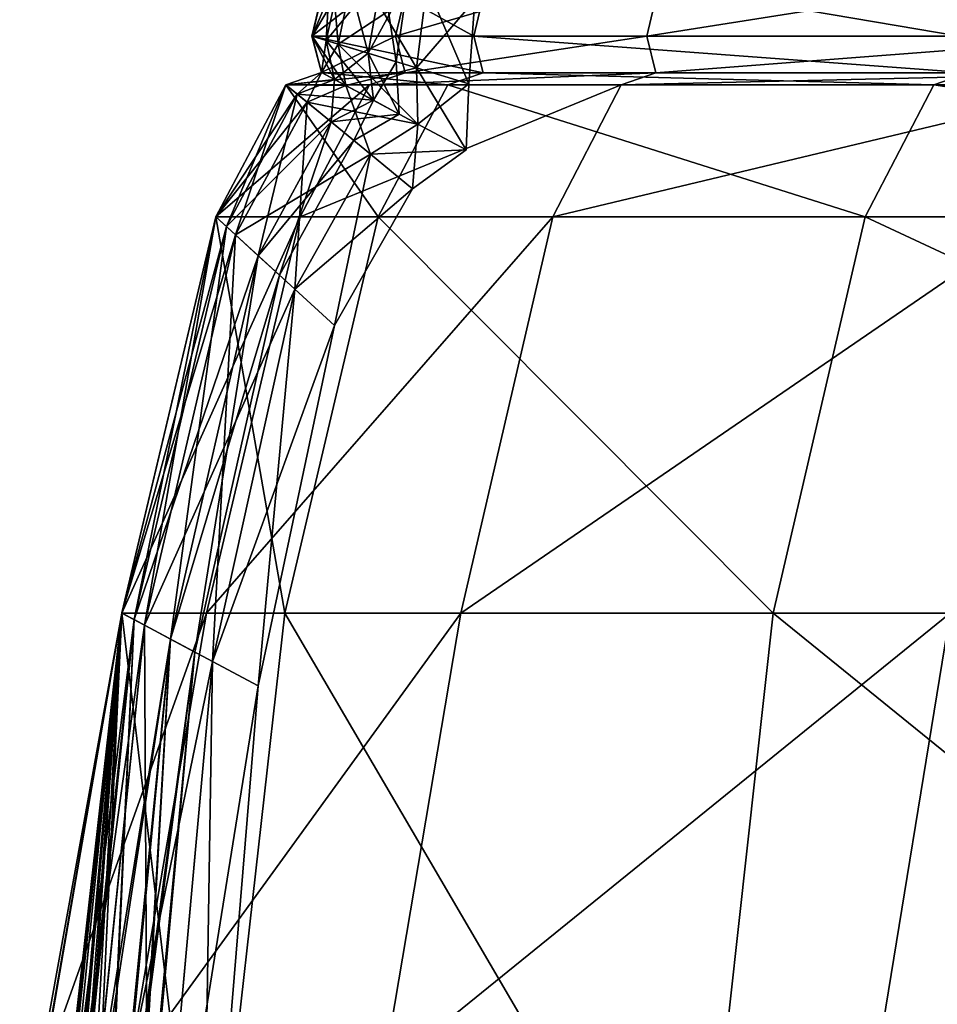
# Model space of a CAD drawing. Header units: millimetres. Extents: x 2387 to 13955, y -4964 to 364.
# Tile 24 of 256: x 3029.01 to 3033.13, y -3070.07 to -3065.65. Entities that reach past the tile are written whole.
import ezdxf

# ---------------------------------------------------------------- set-up
doc = ezdxf.new("R2010")
doc.units = ezdxf.units.MM
doc.header["$MEASUREMENT"] = 0
doc.layers.add('Predefinito', color=7, linetype='Continuous', true_color=0x000000)

# ---------------------------------------------------------------- blocks, each defined once
blk = doc.blocks.new('Blocco 19')
at = {"layer": 'Predefinito'}
for points in [[(-412.7138, -792.2439, 1034.5719), (-412.629, -791.8868, 1034.5686), (-412.629, -791.8867, 961.3812)], [(-412.629, -791.8867, 961.3812), (-412.7135, -792.2437, 961.3821), (-412.7138, -792.2439, 1034.5719)], [(-412.7138, -792.2437, 223.9034), (-412.629, -791.8867, 223.9068), (-412.2533, -791.8867, 100.4595)], [(-412.2533, -791.8867, 100.4595), (-412.3381, -792.244, 100.4509), (-412.7138, -792.2437, 223.9034)], [(-412.629, -791.8867, 223.9068), (-412.7138, -792.2437, 223.9034), (-412.7135, -792.2436, 357.2821)], [(-412.629, -791.8868, 1034.5686), (-412.7138, -792.2439, 1034.5719), (-411.9873, -792.2441, 1099.5624)], [(-412.7135, -792.2436, 357.2821), (-412.629, -791.8867, 357.2828), (-412.629, -791.8867, 223.9068)], [(-412.629, -791.8867, 357.2828), (-412.7135, -792.2436, 357.2821), (-412.7134, -792.2436, 434.4248)], [(-412.6289, -791.8867, 903.1161), (-412.7134, -792.2437, 903.1161), (-412.7135, -792.2437, 961.3821)], [(-412.7135, -792.2437, 961.3821), (-412.629, -791.8867, 961.3812), (-412.6289, -791.8867, 903.1161)], [(-412.7134, -792.2435, 645.6906), (-412.6289, -791.8866, 645.6887), (-412.6289, -791.8866, 511.7523)], [(-412.6289, -791.8866, 511.7523), (-412.7134, -792.2436, 511.7536), (-412.7134, -792.2435, 645.6906)], [(-412.6289, -791.8866, 645.6887), (-412.7134, -792.2435, 645.6906), (-412.7134, -792.2435, 769.6337)], [(-412.7134, -792.2435, 769.6337), (-412.6289, -791.8866, 769.6315), (-412.6289, -791.8866, 645.6887)], [(-412.7134, -792.2436, 816.9805), (-412.6289, -791.8866, 816.9788), (-412.6289, -791.8866, 769.6315)], [(-412.6289, -791.8866, 769.6315), (-412.7134, -792.2435, 769.6337), (-412.7134, -792.2436, 816.9805)], [(-412.6289, -791.8866, 816.9788), (-412.7134, -792.2436, 816.9805), (-412.6504, -792.2628, 823.7993)], [(-412.7134, -792.2436, 434.4248), (-412.6289, -791.8866, 434.4242), (-412.629, -791.8867, 357.2828)], [(-412.6289, -791.8866, 434.4242), (-412.7134, -792.2436, 434.4248), (-412.7134, -792.2436, 511.7536)], [(-412.7134, -792.2436, 511.7536), (-412.6289, -791.8866, 511.7523), (-412.6289, -791.8866, 434.4242)], [(-412.7134, -792.2436, 843.6296), (-412.7134, -792.2437, 862.8424), (-412.6289, -791.8867, 862.8423)], [(-412.6289, -791.8867, 862.8423), (-412.6289, -791.8867, 843.6292), (-412.7134, -792.2436, 843.6296)], [(-412.6504, -792.2628, 837.0854), (-412.7134, -792.2436, 843.6296), (-412.6289, -791.8867, 843.6292)], [(-412.7134, -792.2437, 903.1161), (-412.6289, -791.8867, 903.1161), (-412.6289, -791.8867, 862.8423)], [(-412.6289, -791.8867, 862.8423), (-412.7134, -792.2437, 862.8424), (-412.7134, -792.2437, 903.1161)], [(-412.5211, -791.919, 829.9199), (-412.6289, -791.8867, 828.467), (-412.7134, -792.2436, 828.4677)], [(-412.6504, -792.2628, 826.9949), (-412.7134, -792.2436, 828.4677), (-412.6289, -791.8867, 828.467)], [(-412.5711, -791.904, 833.9807), (-412.6289, -791.8867, 832.508), (-412.7134, -792.2436, 832.5087)], [(-412.5961, -792.2793, 831.0558), (-412.7134, -792.2436, 832.5087), (-412.6289, -791.8867, 832.508)], [(-412.6504, -792.2628, 823.7993), (-412.5711, -791.904, 823.7985), (-412.6289, -791.8866, 816.9788)], [(-412.6289, -791.8867, 843.6292), (-412.5711, -791.904, 837.0848), (-412.6504, -792.2628, 837.0854)], [(-412.6289, -791.8867, 828.467), (-412.5711, -791.904, 826.9942), (-412.6504, -792.2628, 826.9949)], [(-411.9873, -792.2441, 1099.5624), (-411.9025, -791.8869, 1099.5537), (-412.629, -791.8868, 1034.5686)], [(-412.6289, -791.8867, 832.508), (-412.5211, -791.919, 831.0551), (-412.5961, -792.2793, 831.0558)], [(-412.3381, -792.244, 100.4509), (-412.2533, -791.8867, 100.4595), (-411.1257, -791.8868, 53.1043)], [(-411.1257, -791.8868, 53.1043), (-411.2102, -792.2443, 53.087), (-412.3381, -792.244, 100.4509)], [(-411.9025, -791.8869, 1099.5537), (-411.9873, -792.2441, 1099.5624), (-409.8069, -792.2445, 1133.2301)], [(-409.8069, -792.2445, 1133.2301), (-409.7224, -791.887, 1133.2129), (-411.9025, -791.8869, 1099.5537)], [(-411.2102, -792.2443, 53.087), (-411.1257, -791.8868, 53.1043), (-408.9583, -791.8869, 44.1132)], [(-408.9583, -791.8869, 44.1132), (-409.0407, -792.2447, 44.0851), (-411.2102, -792.2443, 53.087)], [(-412.7134, -792.2436, 832.5087), (-412.6504, -792.2628, 833.9814), (-412.5711, -791.904, 833.9807)], [(-412.7134, -792.2436, 828.4677), (-412.5961, -792.2793, 829.9205), (-412.5211, -791.919, 829.9199)], [(-412.3973, -791.956, 826.158), (-412.5711, -791.904, 823.7985), (-412.6504, -792.2628, 823.7993)], [(-412.4614, -792.3203, 834.8176), (-412.6504, -792.2628, 837.0854), (-412.5711, -791.904, 837.0848)], [(-412.4614, -792.3203, 826.4177), (-412.6504, -792.2628, 826.9949), (-412.5711, -791.904, 826.9942)], [(-412.3973, -791.956, 834.558), (-412.5711, -791.904, 833.9807), (-412.6504, -792.2628, 833.9814)], [(-412.1976, -792.0158, 830.4375), (-412.5211, -791.919, 829.9199), (-412.5961, -792.2793, 829.9205)], [(-412.2442, -792.3864, 830.5381), (-412.5961, -792.2793, 831.0558), (-412.5211, -791.919, 831.0551)], [(-412.5711, -791.904, 837.0848), (-412.3973, -791.956, 834.817), (-412.4614, -792.3203, 834.8176)], [(-412.5711, -791.904, 826.9942), (-412.3973, -791.956, 826.417), (-412.4614, -792.3203, 826.4177)], [(-412.5211, -791.919, 831.0551), (-412.1976, -792.0158, 830.5375), (-412.2442, -792.3864, 830.5381)], [(-412.6504, -792.2628, 823.7993), (-412.4614, -792.3203, 826.1587), (-412.3973, -791.956, 826.158)], [(-412.6504, -792.2628, 833.9814), (-412.4614, -792.3203, 834.5587), (-412.3973, -791.956, 834.558)], [(-412.2815, -791.9906, 826.2875), (-412.3973, -791.956, 826.158), (-412.4614, -792.3203, 826.1587)], [(-412.3355, -792.3586, 834.6882), (-412.4614, -792.3203, 834.8176), (-412.3973, -791.956, 834.817)], [(-412.3355, -792.3586, 826.2881), (-412.4614, -792.3203, 826.4177), (-412.3973, -791.956, 826.417)], [(-412.2815, -791.9907, 834.6875), (-412.3973, -791.956, 834.558), (-412.4614, -792.3203, 834.5587)], [(-412.3973, -791.956, 834.817), (-412.2815, -791.9907, 834.6875), (-412.3355, -792.3586, 834.6882)], [(-412.3973, -791.956, 826.417), (-412.2815, -791.9906, 826.2875), (-412.3355, -792.3586, 826.2881)], [(-412.5961, -792.2793, 829.9205), (-412.2442, -792.3864, 830.4382), (-412.1976, -792.0158, 830.4375)], [(-412.4614, -792.3203, 826.1587), (-412.3355, -792.3586, 826.2881), (-412.2815, -791.9906, 826.2875)], [(-412.4614, -792.3203, 834.5587), (-412.3355, -792.3586, 834.6882), (-412.2815, -791.9907, 834.6875)], [(-411.982, -792.0803, 830.4874), (-412.1976, -792.0158, 830.4375), (-412.2442, -792.3864, 830.4382)], [(-412.0097, -792.4578, 830.4882), (-412.2442, -792.3864, 830.5381), (-412.1976, -792.0158, 830.5375)], [(-412.1976, -792.0158, 830.5375), (-411.982, -792.0803, 830.4874), (-412.0097, -792.4578, 830.4882)], [(-412.2442, -792.3864, 830.4382), (-412.0097, -792.4578, 830.4882), (-411.982, -792.0803, 830.4874)], [(-412.6702, -792.4074, 357.2826), (-412.7135, -792.2436, 357.2821), (-412.7138, -792.2437, 223.9034)], [(-412.6708, -792.4077, 1034.5702), (-412.7138, -792.2439, 1034.5719), (-412.7135, -792.2437, 961.3821)], [(-412.6708, -792.4076, 223.9051), (-412.7138, -792.2437, 223.9034), (-412.3381, -792.244, 100.4509)], [(-412.7138, -792.2437, 223.9034), (-412.6708, -792.4076, 223.9051), (-412.6702, -792.4074, 357.2826)], [(-412.7138, -792.2439, 1034.5719), (-412.6708, -792.4077, 1034.5702), (-411.9448, -792.4081, 1099.5581)], [(-411.9448, -792.4081, 1099.5581), (-411.9873, -792.2441, 1099.5624), (-412.7138, -792.2439, 1034.5719)], [(-412.6701, -792.4073, 434.425), (-412.7134, -792.2436, 434.4248), (-412.7135, -792.2436, 357.2821)], [(-412.7135, -792.2436, 357.2821), (-412.6702, -792.4074, 357.2826), (-412.6701, -792.4073, 434.425)], [(-412.7135, -792.2437, 961.3821), (-412.6702, -792.4075, 961.3817), (-412.6708, -792.4077, 1034.5702)], [(-412.6702, -792.4075, 961.3817), (-412.7135, -792.2437, 961.3821), (-412.7134, -792.2437, 903.1161)], [(-412.6701, -792.4073, 645.6913), (-412.7134, -792.2435, 645.6906), (-412.7134, -792.2436, 511.7536)], [(-412.7134, -792.2435, 645.6906), (-412.6701, -792.4073, 645.6913), (-412.6701, -792.4073, 769.6345)], [(-412.6701, -792.4073, 769.6345), (-412.7134, -792.2435, 769.6337), (-412.7134, -792.2435, 645.6906)], [(-412.6701, -792.4073, 816.9811), (-412.7134, -792.2436, 816.9805), (-412.7134, -792.2435, 769.6337)], [(-412.7134, -792.2435, 769.6337), (-412.6701, -792.4073, 769.6345), (-412.6701, -792.4073, 816.9811)], [(-412.7134, -792.2436, 511.7536), (-412.6701, -792.4073, 511.7541), (-412.6701, -792.4073, 645.6913)], [(-412.7134, -792.2436, 816.9805), (-412.6701, -792.4073, 816.9811), (-412.6119, -792.4384, 823.7997)], [(-412.6119, -792.4384, 823.7997), (-412.6504, -792.2628, 823.7993), (-412.7134, -792.2436, 816.9805)], [(-412.7134, -792.2436, 843.6296), (-412.6504, -792.2628, 837.0854), (-412.6119, -792.4385, 837.0856)], [(-412.6119, -792.4385, 837.0856), (-412.6701, -792.4074, 843.6297), (-412.7134, -792.2436, 843.6296)], [(-412.7134, -792.2437, 862.8424), (-412.7134, -792.2436, 843.6296), (-412.6701, -792.4074, 843.6297)], [(-412.7134, -792.2436, 434.4248), (-412.6701, -792.4073, 434.425), (-412.6701, -792.4073, 511.7541)], [(-412.6701, -792.4073, 511.7541), (-412.7134, -792.2436, 511.7536), (-412.7134, -792.2436, 434.4248)], [(-412.7134, -792.2436, 828.4677), (-412.6504, -792.2628, 826.9949), (-412.6119, -792.4385, 826.9952)], [(-412.6119, -792.4385, 826.9952), (-412.6701, -792.4074, 828.4679), (-412.7134, -792.2436, 828.4677)], [(-412.5961, -792.2793, 829.9205), (-412.7134, -792.2436, 828.4677), (-412.6701, -792.4074, 828.4679)], [(-412.7134, -792.2436, 832.5087), (-412.5961, -792.2793, 831.0558), (-412.562, -792.4653, 831.056)], [(-412.562, -792.4653, 831.056), (-412.6701, -792.4074, 832.5089), (-412.7134, -792.2436, 832.5087)], [(-412.6504, -792.2628, 833.9814), (-412.7134, -792.2436, 832.5087), (-412.6701, -792.4074, 832.5089)], [(-412.6701, -792.4074, 843.6297), (-412.6701, -792.4074, 862.8424), (-412.7134, -792.2437, 862.8424)], [(-412.6701, -792.4074, 903.1161), (-412.7134, -792.2437, 903.1161), (-412.7134, -792.2437, 862.8424)], [(-412.7134, -792.2437, 862.8424), (-412.6701, -792.4074, 862.8424), (-412.6701, -792.4074, 903.1161)], [(-412.7134, -792.2437, 903.1161), (-412.6701, -792.4074, 903.1161), (-412.6702, -792.4075, 961.3817)], [(-412.3381, -792.244, 100.4509), (-412.2956, -792.4079, 100.4552), (-412.6708, -792.4076, 223.9051)], [(-412.2956, -792.4079, 100.4552), (-412.3381, -792.244, 100.4509), (-411.2102, -792.2443, 53.087)], [(-411.2102, -792.2443, 53.087), (-411.1688, -792.4085, 53.0953), (-412.2956, -792.4079, 100.4552)], [(-409.7655, -792.4087, 1133.2218), (-409.8069, -792.2445, 1133.2301), (-411.9873, -792.2441, 1099.5624)], [(-411.9873, -792.2441, 1099.5624), (-411.9448, -792.4081, 1099.5581), (-409.7655, -792.4087, 1133.2218)], [(-411.1688, -792.4085, 53.0953), (-411.2102, -792.2443, 53.087), (-409.0407, -792.2447, 44.0851)], [(-409.0407, -792.2447, 44.0851), (-409.0012, -792.409, 44.0985), (-411.1688, -792.4085, 53.0953)], [(-412.6701, -792.4074, 832.5089), (-412.6119, -792.4385, 833.9817), (-412.6504, -792.2628, 833.9814)], [(-412.6701, -792.4074, 828.4679), (-412.562, -792.4653, 829.9208), (-412.5961, -792.2793, 829.9205)], [(-412.4614, -792.3203, 826.1587), (-412.6504, -792.2628, 823.7993), (-412.6119, -792.4384, 823.7997)], [(-412.6504, -792.2628, 837.0854), (-412.4614, -792.3203, 834.8176), (-412.4379, -792.5317, 834.8179)], [(-412.4379, -792.5317, 834.8179), (-412.6119, -792.4385, 837.0856), (-412.6504, -792.2628, 837.0854)], [(-412.6504, -792.2628, 826.9949), (-412.4614, -792.3203, 826.4177), (-412.4379, -792.5317, 826.418)], [(-412.4379, -792.5317, 826.418), (-412.6119, -792.4385, 826.9952), (-412.6504, -792.2628, 826.9949)], [(-412.4614, -792.3203, 834.5587), (-412.6504, -792.2628, 833.9814), (-412.6119, -792.4385, 833.9817)], [(-412.2442, -792.3864, 830.4382), (-412.5961, -792.2793, 829.9205), (-412.562, -792.4653, 829.9208)], [(-412.5961, -792.2793, 831.0558), (-412.2442, -792.3864, 830.5381), (-412.2376, -792.6389, 830.5385)], [(-412.2376, -792.6389, 830.5385), (-412.562, -792.4653, 831.056), (-412.5961, -792.2793, 831.0558)], [(-412.6119, -792.4384, 823.7997), (-412.4379, -792.5317, 826.1589), (-412.4614, -792.3203, 826.1587)], [(-412.6119, -792.4385, 833.9817), (-412.4379, -792.5317, 834.559), (-412.4614, -792.3203, 834.5587)], [(-412.3355, -792.3586, 826.2881), (-412.4614, -792.3203, 826.1587), (-412.4379, -792.5317, 826.1589)], [(-412.4614, -792.3203, 834.8176), (-412.3355, -792.3586, 834.6882), (-412.3218, -792.5938, 834.6884)], [(-412.3218, -792.5938, 834.6884), (-412.4379, -792.5317, 834.8179), (-412.4614, -792.3203, 834.8176)], [(-412.4614, -792.3203, 826.4177), (-412.3355, -792.3586, 826.2881), (-412.3218, -792.5938, 826.2885)], [(-412.3218, -792.5938, 826.2885), (-412.4379, -792.5317, 826.418), (-412.4614, -792.3203, 826.4177)], [(-412.3355, -792.3586, 834.6882), (-412.4614, -792.3203, 834.5587), (-412.4379, -792.5317, 834.559)], [(-412.4379, -792.5317, 826.1589), (-412.3218, -792.5938, 826.2885), (-412.3355, -792.3586, 826.2881)], [(-412.4379, -792.5317, 834.559), (-412.3218, -792.5938, 834.6884), (-412.3355, -792.3586, 834.6882)], [(-412.8308, -792.4624, 1034.5767), (-412.6708, -792.4077, 1034.5702), (-412.6702, -792.4075, 961.3817)], [(-412.6702, -792.4075, 961.3817), (-412.8305, -792.4623, 961.3833), (-412.8308, -792.4624, 1034.5767)], [(-412.6708, -792.4076, 223.9051), (-412.8308, -792.4623, 223.8987), (-412.8305, -792.4622, 357.2811)], [(-412.8308, -792.4623, 223.8987), (-412.6708, -792.4076, 223.9051), (-412.2956, -792.4079, 100.4552)], [(-412.6708, -792.4077, 1034.5702), (-412.8308, -792.4624, 1034.5767), (-412.1038, -792.4627, 1099.5741)], [(-412.2956, -792.4079, 100.4552), (-412.4546, -792.4625, 100.4392), (-412.8308, -792.4623, 223.8987)], [(-412.8305, -792.4622, 357.2811), (-412.6702, -792.4074, 357.2826), (-412.6708, -792.4076, 223.9051)], [(-412.6702, -792.4074, 357.2826), (-412.8305, -792.4622, 357.2811), (-412.8303, -792.4621, 434.4254)], [(-412.6701, -792.4074, 903.1161), (-412.8303, -792.4622, 903.1161), (-412.8305, -792.4623, 961.3833)], [(-412.8305, -792.4623, 961.3833), (-412.6702, -792.4075, 961.3817), (-412.6701, -792.4074, 903.1161)], [(-412.6701, -792.4073, 645.6913), (-412.8303, -792.4621, 645.6923), (-412.8303, -792.4621, 769.6354)], [(-412.8303, -792.4621, 769.6354), (-412.6701, -792.4073, 769.6345), (-412.6701, -792.4073, 645.6913)], [(-412.8303, -792.4621, 645.6923), (-412.6701, -792.4073, 645.6913), (-412.6701, -792.4073, 511.7541)], [(-412.6701, -792.4073, 511.7541), (-412.8303, -792.4621, 511.7547), (-412.8303, -792.4621, 645.6923)], [(-412.6119, -792.4384, 823.7997), (-412.6701, -792.4073, 816.9811), (-412.8303, -792.4621, 816.9818)], [(-412.8303, -792.4621, 769.6354), (-412.8303, -792.4621, 816.9818), (-412.6701, -792.4073, 816.9811)], [(-412.6701, -792.4073, 816.9811), (-412.6701, -792.4073, 769.6345), (-412.8303, -792.4621, 769.6354)], [(-412.6701, -792.4073, 434.425), (-412.8303, -792.4621, 434.4254), (-412.8303, -792.4621, 511.7547)], [(-412.8303, -792.4621, 511.7547), (-412.6701, -792.4073, 511.7541), (-412.6701, -792.4073, 434.425)], [(-412.8303, -792.4621, 434.4254), (-412.6701, -792.4073, 434.425), (-412.6702, -792.4074, 357.2826)], [(-412.6701, -792.4074, 843.6297), (-412.8303, -792.4622, 843.6299), (-412.8303, -792.4622, 862.8425)], [(-412.8303, -792.4622, 862.8425), (-412.6701, -792.4074, 862.8424), (-412.6701, -792.4074, 843.6297)], [(-412.8303, -792.4622, 843.6299), (-412.6701, -792.4074, 843.6297), (-412.6119, -792.4385, 837.0856)], [(-412.8303, -792.4622, 903.1161), (-412.6701, -792.4074, 903.1161), (-412.6701, -792.4074, 862.8424)], [(-412.6701, -792.4074, 862.8424), (-412.8303, -792.4622, 862.8425), (-412.8303, -792.4622, 903.1161)], [(-412.562, -792.4653, 829.9208), (-412.6701, -792.4074, 828.4679), (-412.8303, -792.4622, 828.4683)], [(-412.7794, -792.504, 826.9955), (-412.8303, -792.4622, 828.4683), (-412.6701, -792.4074, 828.4679)], [(-412.6119, -792.4385, 833.9817), (-412.6701, -792.4074, 832.5089), (-412.8303, -792.4622, 832.5093)], [(-412.7356, -792.54, 831.0564), (-412.8303, -792.4622, 832.5093), (-412.6701, -792.4074, 832.5089)], [(-412.6701, -792.4074, 828.4679), (-412.6119, -792.4385, 826.9952), (-412.7794, -792.504, 826.9955)], [(-412.6701, -792.4074, 832.5089), (-412.562, -792.4653, 831.056), (-412.7356, -792.54, 831.0564)], [(-412.1038, -792.4627, 1099.5741), (-411.9448, -792.4081, 1099.5581), (-412.6708, -792.4077, 1034.5702)], [(-412.562, -792.4653, 829.9208), (-412.2376, -792.6389, 830.4384), (-412.2442, -792.3864, 830.4382)], [(-412.4546, -792.4625, 100.4392), (-412.2956, -792.4079, 100.4552), (-411.1688, -792.4085, 53.0953)], [(-411.1688, -792.4085, 53.0953), (-411.325, -792.4629, 53.0638), (-412.4546, -792.4625, 100.4392)], [(-412.0097, -792.4578, 830.4882), (-412.2442, -792.3864, 830.4382), (-412.2376, -792.6389, 830.4384)], [(-412.2442, -792.3864, 830.5381), (-412.0097, -792.4578, 830.4882), (-412.0214, -792.7546, 830.4884)], [(-412.0214, -792.7546, 830.4884), (-412.2376, -792.6389, 830.5385), (-412.2442, -792.3864, 830.5381)], [(-411.9448, -792.4081, 1099.5581), (-412.1038, -792.4627, 1099.5741), (-409.9216, -792.463, 1133.2534)], [(-409.9216, -792.463, 1133.2534), (-409.7655, -792.4087, 1133.2218), (-411.9448, -792.4081, 1099.5581)], [(-411.325, -792.4629, 53.0638), (-411.1688, -792.4085, 53.0953), (-409.0012, -792.409, 44.0985)], [(-409.0012, -792.409, 44.0985), (-409.1516, -792.4632, 44.0474), (-411.325, -792.4629, 53.0638)], [(-409.7655, -792.4087, 1133.2218), (-409.9216, -792.463, 1133.2534), (-405.7191, -792.4634, 1150.6721)], [(-413.1456, -793.0558, 1034.5892), (-412.8308, -792.4624, 1034.5767), (-412.8305, -792.4623, 961.3833)], [(-412.8305, -792.4623, 961.3833), (-413.1455, -793.0558, 961.3864), (-413.1456, -793.0558, 1034.5892)], [(-412.8308, -792.4623, 223.8987), (-413.1456, -793.0557, 223.886), (-413.1455, -793.0556, 357.2783)], [(-413.1456, -793.0557, 223.886), (-412.8308, -792.4623, 223.8987), (-412.4546, -792.4625, 100.4392)], [(-412.8308, -792.4624, 1034.5767), (-413.1456, -793.0558, 1034.5892), (-412.4165, -793.0558, 1099.6053)], [(-412.4546, -792.4625, 100.4392), (-412.7673, -793.0557, 100.4079), (-413.1456, -793.0557, 223.886)], [(-412.8303, -792.4621, 645.6923), (-413.1455, -793.0555, 645.6973), (-413.1455, -793.0555, 769.6412)], [(-413.1455, -793.0555, 769.6412), (-412.8303, -792.4621, 769.6354), (-412.8303, -792.4621, 645.6923)], [(-413.1455, -793.0555, 645.6973), (-412.8303, -792.4621, 645.6923), (-412.8303, -792.4621, 511.7547)], [(-412.8303, -792.4621, 511.7547), (-413.1455, -793.0556, 511.7581), (-413.1455, -793.0555, 645.6973)], [(-412.8303, -792.4621, 816.9818), (-412.8303, -792.4621, 769.6354), (-413.1455, -793.0555, 769.6412)], [(-413.1455, -793.0555, 769.6412), (-413.1455, -793.0556, 816.9861), (-412.8303, -792.4621, 816.9818)], [(-412.7794, -792.5039, 823.8002), (-412.8303, -792.4621, 816.9818), (-413.1455, -793.0556, 816.9861)], [(-412.8303, -792.4621, 434.4254), (-413.1455, -793.0556, 434.427), (-413.1455, -793.0556, 511.7581)], [(-413.1455, -793.0556, 511.7581), (-412.8303, -792.4621, 511.7547), (-412.8303, -792.4621, 434.4254)], [(-413.1455, -793.0556, 434.427), (-412.8303, -792.4621, 434.4254), (-412.8305, -792.4622, 357.2811)], [(-413.1455, -793.0556, 357.2783), (-412.8305, -792.4622, 357.2811), (-412.8308, -792.4623, 223.8987)], [(-412.8303, -792.4622, 843.6299), (-413.1455, -793.0557, 843.6307), (-413.1455, -793.0557, 862.8427)], [(-413.1455, -793.0557, 862.8427), (-412.8303, -792.4622, 862.8425), (-412.8303, -792.4622, 843.6299)], [(-413.1455, -793.0557, 843.6307), (-412.8303, -792.4622, 843.6299), (-412.7794, -792.504, 837.0859)], [(-412.8305, -792.4622, 357.2811), (-413.1455, -793.0556, 357.2783), (-413.1455, -793.0556, 434.427)], [(-412.8303, -792.4622, 903.1161), (-413.1455, -793.0557, 903.1161), (-413.1455, -793.0558, 961.3864)], [(-413.1455, -793.0558, 961.3864), (-412.8305, -792.4623, 961.3833), (-412.8303, -792.4622, 903.1161)], [(-413.1455, -793.0557, 903.1161), (-412.8303, -792.4622, 903.1161), (-412.8303, -792.4622, 862.8425)], [(-412.8303, -792.4622, 862.8425), (-413.1455, -793.0557, 862.8427), (-413.1455, -793.0557, 903.1161)], [(-413.0978, -793.0994, 826.9973), (-413.1455, -793.0557, 828.47), (-412.8303, -792.4622, 828.4683)], [(-412.7356, -792.54, 829.9211), (-412.8303, -792.4622, 828.4683), (-413.1455, -793.0557, 828.47)], [(-413.0567, -793.1371, 831.0582), (-413.1455, -793.0557, 832.511), (-412.8303, -792.4622, 832.5093)], [(-412.7794, -792.504, 833.982), (-412.8303, -792.4622, 832.5093), (-413.1455, -793.0557, 832.511)], [(-412.8303, -792.4622, 828.4683), (-412.7794, -792.504, 826.9955), (-413.0978, -793.0994, 826.9973)], [(-412.8303, -792.4622, 832.5093), (-412.7356, -792.54, 831.0564), (-413.0567, -793.1371, 831.0582)], [(-412.4165, -793.0558, 1099.6053), (-412.1038, -792.4627, 1099.5741), (-412.8308, -792.4624, 1034.5767)], [(-412.8303, -792.4621, 816.9818), (-412.7794, -792.5039, 823.8002), (-412.6119, -792.4384, 823.7997)], [(-412.6119, -792.4385, 837.0856), (-412.7794, -792.504, 837.0859), (-412.8303, -792.4622, 843.6299)], [(-412.8303, -792.4622, 832.5093), (-412.7794, -792.504, 833.982), (-412.6119, -792.4385, 833.9817)], [(-412.8303, -792.4622, 828.4683), (-412.7356, -792.54, 829.9211), (-412.562, -792.4653, 829.9208)], [(-412.4379, -792.5317, 826.1589), (-412.6119, -792.4384, 823.7997), (-412.7794, -792.5039, 823.8002)], [(-412.6268, -792.6293, 834.8182), (-412.7794, -792.504, 837.0859), (-412.6119, -792.4385, 837.0856)], [(-412.6268, -792.6293, 826.4182), (-412.7794, -792.504, 826.9955), (-412.6119, -792.4385, 826.9952)], [(-412.4379, -792.5317, 834.559), (-412.6119, -792.4385, 833.9817), (-412.7794, -792.504, 833.982)], [(-412.7673, -793.0557, 100.4079), (-412.4546, -792.4625, 100.4392), (-411.325, -792.4629, 53.0638)], [(-411.325, -792.4629, 53.0638), (-411.6325, -793.0558, 53.0016), (-412.7673, -793.0557, 100.4079)], [(-412.2376, -792.6389, 830.4384), (-412.562, -792.4653, 829.9208), (-412.7356, -792.54, 829.9211)], [(-412.4513, -792.7734, 830.5388), (-412.7356, -792.54, 831.0564), (-412.562, -792.4653, 831.056)], [(-412.6119, -792.4385, 837.0856), (-412.4379, -792.5317, 834.8179), (-412.6268, -792.6293, 834.8182)], [(-412.6119, -792.4385, 826.9952), (-412.4379, -792.5317, 826.418), (-412.6268, -792.6293, 826.4182)], [(-412.562, -792.4653, 831.056), (-412.2376, -792.6389, 830.5385), (-412.4513, -792.7734, 830.5388)], [(-412.1038, -792.4627, 1099.5741), (-412.4165, -793.0558, 1099.6053), (-410.2291, -793.056, 1133.3157)], [(-412.2376, -792.6389, 830.4384), (-412.0214, -792.7546, 830.4884), (-412.0097, -792.4578, 830.4882)], [(-410.2291, -793.056, 1133.3157), (-409.9216, -792.463, 1133.2534), (-412.1038, -792.4627, 1099.5741)], [(-411.6325, -793.0558, 53.0016), (-411.325, -792.4629, 53.0638), (-409.1516, -792.4632, 44.0474)], [(-409.1516, -792.4632, 44.0474), (-409.4482, -793.0558, 43.9464), (-411.6325, -793.0558, 53.0016)], [(-409.9216, -792.463, 1133.2534), (-410.2291, -793.056, 1133.3157), (-406.0158, -793.056, 1150.7729)], [(-406.0158, -793.056, 1150.7729), (-405.7191, -792.4634, 1150.6721), (-409.9216, -792.463, 1133.2534)], [(-413.1455, -793.0556, 816.9861), (-413.0978, -793.0993, 823.8026), (-412.7794, -792.5039, 823.8002)], [(-412.7794, -792.504, 837.0859), (-413.0978, -793.0994, 837.0875), (-413.1455, -793.0557, 843.6307)], [(-413.1455, -793.0557, 832.511), (-413.0978, -793.0994, 833.9838), (-412.7794, -792.504, 833.982)], [(-412.6268, -792.6293, 826.1592), (-412.7794, -792.5039, 823.8002), (-413.0978, -793.0993, 823.8026)], [(-412.9548, -793.2305, 834.8201), (-413.0978, -793.0994, 837.0875), (-412.7794, -792.504, 837.0859)], [(-412.9548, -793.2304, 826.42), (-413.0978, -793.0994, 826.9973), (-412.7794, -792.504, 826.9955)], [(-412.6268, -792.6293, 834.5592), (-412.7794, -792.504, 833.982), (-413.0978, -793.0994, 833.9838)], [(-412.7794, -792.504, 837.0859), (-412.6268, -792.6293, 834.8182), (-412.9548, -793.2305, 834.8201)], [(-412.7794, -792.504, 826.9955), (-412.6268, -792.6293, 826.4182), (-412.9548, -793.2304, 826.42)], [(-412.7794, -792.5039, 823.8002), (-412.6268, -792.6293, 826.1592), (-412.4379, -792.5317, 826.1589)], [(-412.7794, -792.504, 833.982), (-412.6268, -792.6293, 834.5592), (-412.4379, -792.5317, 834.559)], [(-413.1455, -793.0557, 828.47), (-413.0567, -793.1371, 829.9229), (-412.7356, -792.54, 829.9211)], [(-412.4513, -792.7734, 830.4387), (-412.7356, -792.54, 829.9211), (-413.0567, -793.1371, 829.9229)], [(-412.7903, -793.3812, 830.5405), (-413.0567, -793.1371, 831.0582), (-412.7356, -792.54, 831.0564)], [(-412.7356, -792.54, 831.0564), (-412.4513, -792.7734, 830.5388), (-412.7903, -793.3812, 830.5405)], [(-412.7356, -792.54, 829.9211), (-412.4513, -792.7734, 830.4387), (-412.2376, -792.6389, 830.4384)], [(-412.3218, -792.5938, 826.2885), (-412.4379, -792.5317, 826.1589), (-412.6268, -792.6293, 826.1592)], [(-412.5251, -792.7129, 834.6887), (-412.6268, -792.6293, 834.8182), (-412.4379, -792.5317, 834.8179)], [(-412.5251, -792.7128, 826.2888), (-412.6268, -792.6293, 826.4182), (-412.4379, -792.5317, 826.418)], [(-412.3218, -792.5938, 834.6884), (-412.4379, -792.5317, 834.559), (-412.6268, -792.6293, 834.5592)], [(-412.4379, -792.5317, 834.8179), (-412.3218, -792.5938, 834.6884), (-412.5251, -792.7129, 834.6887)], [(-412.4379, -792.5317, 826.418), (-412.3218, -792.5938, 826.2885), (-412.5251, -792.7128, 826.2888)], [(-412.6268, -792.6293, 826.1592), (-412.5251, -792.7128, 826.2888), (-412.3218, -792.5938, 826.2885)], [(-412.6268, -792.6293, 834.5592), (-412.5251, -792.7129, 834.6887), (-412.3218, -792.5938, 834.6884)], [(-413.0978, -793.0993, 823.8026), (-412.9548, -793.2304, 826.1611), (-412.6268, -792.6293, 826.1592)], [(-413.0978, -793.0994, 833.9838), (-412.9548, -793.2305, 834.561), (-412.6268, -792.6293, 834.5592)], [(-412.5251, -792.7128, 826.2888), (-412.6268, -792.6293, 826.1592), (-412.9548, -793.2304, 826.1611)], [(-412.8595, -793.3179, 834.6906), (-412.9548, -793.2305, 834.8201), (-412.6268, -792.6293, 834.8182)], [(-412.8595, -793.3178, 826.2905), (-412.9548, -793.2304, 826.42), (-412.6268, -792.6293, 826.4182)], [(-412.5251, -792.7129, 834.6887), (-412.6268, -792.6293, 834.5592), (-412.9548, -793.2305, 834.561)], [(-412.6268, -792.6293, 834.8182), (-412.5251, -792.7129, 834.6887), (-412.8595, -793.3179, 834.6906)], [(-412.6268, -792.6293, 826.4182), (-412.5251, -792.7128, 826.2888), (-412.8595, -793.3178, 826.2905)], [(-412.0214, -792.7546, 830.4884), (-412.2376, -792.6389, 830.4384), (-412.4513, -792.7734, 830.4387)], [(-412.2618, -792.929, 830.4888), (-412.4513, -792.7734, 830.5388), (-412.2376, -792.6389, 830.5385)], [(-412.2376, -792.6389, 830.5385), (-412.0214, -792.7546, 830.4884), (-412.2618, -792.929, 830.4888)], [(-412.9548, -793.2304, 826.1611), (-412.8595, -793.3178, 826.2905), (-412.5251, -792.7128, 826.2888)], [(-412.9548, -793.2305, 834.561), (-412.8595, -793.3179, 834.6906), (-412.5251, -792.7129, 834.6887)], [(-413.0567, -793.1371, 829.9229), (-412.7903, -793.3812, 830.4406), (-412.4513, -792.7734, 830.4387)], [(-412.2618, -792.929, 830.4888), (-412.4513, -792.7734, 830.4387), (-412.7903, -793.3812, 830.4406)], [(-412.6127, -793.544, 830.4906), (-412.7903, -793.3812, 830.5405), (-412.4513, -792.7734, 830.5388)], [(-412.4513, -792.7734, 830.5388), (-412.2618, -792.929, 830.4888), (-412.6127, -793.544, 830.4906)], [(-412.4513, -792.7734, 830.4387), (-412.2618, -792.929, 830.4888), (-412.0214, -792.7546, 830.4884)], [(-412.7903, -793.3812, 830.4406), (-412.6127, -793.544, 830.4906), (-412.2618, -792.929, 830.4888)], [(-413.1455, -793.0555, 645.6973), (-413.567, -794.8353, 645.7107), (-413.567, -794.8353, 769.6562)], [(-413.567, -794.8353, 769.6562), (-413.1455, -793.0555, 769.6412), (-413.1455, -793.0555, 645.6973)], [(-413.567, -794.8353, 645.7107), (-413.1455, -793.0555, 645.6973), (-413.1455, -793.0556, 511.7581)], [(-413.567, -794.8354, 816.9974), (-413.1455, -793.0556, 816.9861), (-413.1455, -793.0555, 769.6412)], [(-413.1455, -793.0555, 769.6412), (-413.567, -794.8353, 769.6562), (-413.567, -794.8354, 816.9974)], [(-413.567, -794.8355, 357.2752), (-413.1455, -793.0556, 357.2783), (-413.1456, -793.0557, 223.886)], [(-413.1455, -793.0556, 511.7581), (-413.567, -794.8354, 511.767), (-413.567, -794.8353, 645.7107)], [(-413.1455, -793.0556, 816.9861), (-413.567, -794.8354, 816.9974), (-413.5123, -794.8647, 823.809)], [(-413.567, -794.8354, 434.4315), (-413.1455, -793.0556, 434.427), (-413.1455, -793.0556, 357.2783)], [(-413.1455, -793.0556, 357.2783), (-413.567, -794.8355, 357.2752), (-413.567, -794.8354, 434.4315)], [(-413.1455, -793.0556, 434.427), (-413.567, -794.8354, 434.4315), (-413.567, -794.8354, 511.767)], [(-413.567, -794.8354, 511.767), (-413.1455, -793.0556, 511.7581), (-413.1455, -793.0556, 434.427)], [(-413.1456, -793.0557, 223.886), (-413.567, -794.8354, 223.8691), (-413.567, -794.8355, 357.2752)], [(-413.567, -794.8354, 223.8691), (-413.1456, -793.0557, 223.886), (-412.7673, -793.0557, 100.4079)], [(-412.7673, -793.0557, 100.4079), (-413.1866, -794.8354, 100.3658), (-413.567, -794.8354, 223.8691)], [(-413.567, -794.8355, 843.6331), (-413.567, -794.8355, 862.8433), (-413.1455, -793.0557, 862.8427)], [(-413.1455, -793.0557, 862.8427), (-413.1455, -793.0557, 843.6307), (-413.567, -794.8355, 843.6331)], [(-413.5123, -794.8648, 837.0917), (-413.567, -794.8355, 843.6331), (-413.1455, -793.0557, 843.6307)], [(-413.567, -794.8356, 903.1161), (-413.1455, -793.0557, 903.1161), (-413.1455, -793.0557, 862.8427)], [(-413.1455, -793.0557, 862.8427), (-413.567, -794.8355, 862.8433), (-413.567, -794.8356, 903.1161)], [(-413.1455, -793.0557, 903.1161), (-413.567, -794.8356, 903.1161), (-413.567, -794.8356, 961.3907)], [(-413.567, -794.8356, 961.3907), (-413.1455, -793.0558, 961.3864), (-413.1455, -793.0557, 903.1161)], [(-413.0567, -793.1371, 829.9229), (-413.1455, -793.0557, 828.47), (-413.567, -794.8355, 828.4749)], [(-413.5123, -794.8647, 827.0021), (-413.567, -794.8355, 828.4749), (-413.1455, -793.0557, 828.47)], [(-413.0978, -793.0994, 833.9838), (-413.1455, -793.0557, 832.511), (-413.567, -794.8355, 832.5158)], [(-413.4652, -794.89, 831.063), (-413.567, -794.8355, 832.5158), (-413.1455, -793.0557, 832.511)], [(-413.1456, -793.0558, 1034.5892), (-413.567, -794.8356, 1034.6062), (-412.8358, -794.8356, 1099.6475)], [(-413.567, -794.8356, 1034.6062), (-413.1456, -793.0558, 1034.5892), (-413.1455, -793.0558, 961.3864)], [(-413.1455, -793.0558, 961.3864), (-413.567, -794.8356, 961.3907), (-413.567, -794.8356, 1034.6062)], [(-413.5123, -794.8647, 823.809), (-413.0978, -793.0993, 823.8026), (-413.1455, -793.0556, 816.9861)], [(-413.1455, -793.0557, 843.6307), (-413.0978, -793.0994, 837.0875), (-413.5123, -794.8648, 837.0917)], [(-413.1455, -793.0557, 828.47), (-413.0978, -793.0994, 826.9973), (-413.5123, -794.8647, 827.0021)], [(-413.1455, -793.0557, 832.511), (-413.0567, -793.1371, 831.0582), (-413.4652, -794.89, 831.063)], [(-413.1866, -794.8354, 100.3658), (-412.7673, -793.0557, 100.4079), (-411.6325, -793.0558, 53.0016)], [(-411.6325, -793.0558, 53.0016), (-412.0453, -794.8354, 52.9179), (-413.1866, -794.8354, 100.3658)], [(-412.8358, -794.8356, 1099.6475), (-412.4165, -793.0558, 1099.6053), (-413.1456, -793.0558, 1034.5892)], [(-412.4165, -793.0558, 1099.6053), (-412.8358, -794.8356, 1099.6475), (-410.642, -794.8356, 1133.3993)], [(-410.642, -794.8356, 1133.3993), (-410.2291, -793.056, 1133.3157), (-412.4165, -793.0558, 1099.6053)], [(-412.0453, -794.8354, 52.9179), (-411.6325, -793.0558, 53.0016), (-409.4482, -793.0558, 43.9464)], [(-409.4482, -793.0558, 43.9464), (-409.8472, -794.8354, 43.8106), (-412.0453, -794.8354, 52.9179)], [(-410.2291, -793.056, 1133.3157), (-410.642, -794.8356, 1133.3993), (-406.4147, -794.8356, 1150.9087)], [(-406.4147, -794.8356, 1150.9087), (-406.0158, -793.056, 1150.7729), (-410.2291, -793.056, 1133.3157)], [(-413.567, -794.8355, 832.5158), (-413.5123, -794.8648, 833.9885), (-413.0978, -793.0994, 833.9838)], [(-412.9548, -793.2304, 826.1611), (-413.0978, -793.0993, 823.8026), (-413.5123, -794.8647, 823.809)], [(-413.3483, -794.9525, 834.8248), (-413.5123, -794.8648, 837.0917), (-413.0978, -793.0994, 837.0875)], [(-413.3483, -794.9524, 826.4248), (-413.5123, -794.8647, 827.0021), (-413.0978, -793.0994, 826.9973)], [(-412.9548, -793.2305, 834.561), (-413.0978, -793.0994, 833.9838), (-413.5123, -794.8648, 833.9885)], [(-413.0978, -793.0994, 837.0875), (-412.9548, -793.2305, 834.8201), (-413.3483, -794.9525, 834.8248)], [(-413.0978, -793.0994, 826.9973), (-412.9548, -793.2304, 826.42), (-413.3483, -794.9524, 826.4248)], [(-413.567, -794.8355, 828.4749), (-413.4652, -794.89, 829.9277), (-413.0567, -793.1371, 829.9229)], [(-412.7903, -793.3812, 830.4406), (-413.0567, -793.1371, 829.9229), (-413.4652, -794.89, 829.9277)], [(-413.1596, -795.0534, 830.5453), (-413.4652, -794.89, 831.063), (-413.0567, -793.1371, 831.0582)], [(-413.0567, -793.1371, 831.0582), (-412.7903, -793.3812, 830.5405), (-413.1596, -795.0534, 830.5453)], [(-413.5123, -794.8647, 823.809), (-413.3483, -794.9524, 826.1658), (-412.9548, -793.2304, 826.1611)], [(-413.5123, -794.8648, 833.9885), (-413.3483, -794.9525, 834.5658), (-412.9548, -793.2305, 834.561)], [(-412.8595, -793.3178, 826.2905), (-412.9548, -793.2304, 826.1611), (-413.3483, -794.9524, 826.1658)], [(-413.2389, -795.011, 826.2953), (-413.3483, -794.9524, 826.4248), (-412.9548, -793.2304, 826.42)], [(-413.2389, -795.011, 834.6953), (-413.3483, -794.9525, 834.8248), (-412.9548, -793.2305, 834.8201)], [(-412.8595, -793.3179, 834.6906), (-412.9548, -793.2305, 834.561), (-413.3483, -794.9525, 834.5658)], [(-412.9548, -793.2304, 826.42), (-412.8595, -793.3178, 826.2905), (-413.2389, -795.011, 826.2953)], [(-412.9548, -793.2305, 834.8201), (-412.8595, -793.3179, 834.6906), (-413.2389, -795.011, 834.6953)], [(-413.3483, -794.9524, 826.1658), (-413.2389, -795.011, 826.2953), (-412.8595, -793.3178, 826.2905)], [(-413.3483, -794.9525, 834.5658), (-413.2389, -795.011, 834.6953), (-412.8595, -793.3179, 834.6906)], [(-413.4652, -794.89, 829.9277), (-413.1596, -795.0534, 830.4453), (-412.7903, -793.3812, 830.4406)], [(-412.6127, -793.544, 830.4906), (-412.7903, -793.3812, 830.4406), (-413.1596, -795.0534, 830.4453)], [(-412.9559, -795.1623, 830.4954), (-413.1596, -795.0534, 830.5453), (-412.7903, -793.3812, 830.5405)], [(-412.7903, -793.3812, 830.5405), (-412.6127, -793.544, 830.4906), (-412.9559, -795.1623, 830.4954)], [(-413.1596, -795.0534, 830.4453), (-412.9559, -795.1623, 830.4954), (-412.6127, -793.544, 830.4906)], [(-413.567, -794.8354, 511.767), (-414.026, -802.8056, 482.66), (-413.923, -802.3753, 646.2444)], [(-413.567, -794.8354, 434.4315), (-413.923, -796.8044, 430.3494), (-414.026, -802.8056, 482.66)], [(-414.026, -802.8056, 482.66), (-413.567, -794.8354, 511.767), (-413.567, -794.8354, 434.4315)], [(-413.567, -794.8353, 645.7107), (-413.923, -802.3753, 646.2444), (-413.9229, -799.4968, 769.8148)], [(-413.923, -802.3753, 646.2444), (-413.567, -794.8353, 645.7107), (-413.567, -794.8354, 511.767)], [(-413.923, -798.4152, 817.0237), (-413.567, -794.8354, 816.9974), (-413.567, -794.8353, 769.6562)], [(-413.567, -794.8353, 769.6562), (-413.9229, -799.4968, 769.8148), (-413.923, -798.4152, 817.0237)], [(-413.567, -794.8354, 223.8691), (-413.923, -796.899, 223.8549), (-413.9229, -796.8754, 356.2511)], [(-413.923, -796.899, 223.8549), (-413.567, -794.8354, 223.8691), (-413.1866, -794.8354, 100.3658)], [(-413.1866, -794.8354, 100.3658), (-413.5408, -796.899, 100.3303), (-413.923, -796.899, 223.8549)], [(-413.567, -794.8354, 816.9974), (-413.923, -798.4152, 817.0237), (-413.8592, -798.2878, 823.8271)], [(-413.923, -796.8044, 430.3494), (-413.567, -794.8354, 434.4315), (-413.567, -794.8355, 357.2752)], [(-413.8592, -798.107, 837.0985), (-413.923, -798.0508, 843.6371), (-413.567, -794.8355, 843.6331)], [(-413.567, -794.8355, 862.8433), (-413.567, -794.8355, 843.6331), (-413.923, -798.0508, 843.6371)], [(-413.923, -798.0508, 843.6371), (-413.9229, -798.0054, 862.8442), (-413.567, -794.8355, 862.8433)], [(-413.567, -794.8355, 357.2752), (-413.9229, -796.8754, 356.2511), (-413.923, -796.8044, 430.3494)], [(-413.923, -797.9903, 903.1161), (-413.567, -794.8356, 903.1161), (-413.567, -794.8355, 862.8433)], [(-413.567, -794.8355, 862.8433), (-413.9229, -798.0054, 862.8442), (-413.923, -797.9903, 903.1161)], [(-413.8592, -798.2255, 827.0168), (-413.923, -798.1901, 828.4877), (-413.567, -794.8355, 828.4749)], [(-413.4652, -794.89, 829.9277), (-413.567, -794.8355, 828.4749), (-413.923, -798.1901, 828.4877)], [(-413.8042, -798.1701, 831.0728), (-413.923, -798.1354, 832.5249), (-413.567, -794.8355, 832.5158)], [(-413.5123, -794.8648, 833.9885), (-413.567, -794.8355, 832.5158), (-413.923, -798.1354, 832.5249)], [(-413.567, -794.8356, 1034.6062), (-413.923, -797.9903, 1034.6205), (-413.19, -797.9904, 1099.683)], [(-413.923, -797.9903, 1034.6205), (-413.567, -794.8356, 1034.6062), (-413.567, -794.8356, 961.3907)], [(-413.567, -794.8356, 961.3907), (-413.9229, -797.9903, 961.3942), (-413.923, -797.9903, 1034.6205)], [(-413.567, -794.8356, 903.1161), (-413.923, -797.9903, 903.1161), (-413.9229, -797.9903, 961.3942)], [(-413.9229, -799.4968, 769.8148), (-413.567, -794.8353, 769.6562), (-413.567, -794.8353, 645.7107)], [(-413.9229, -796.8754, 356.2511), (-413.567, -794.8355, 357.2752), (-413.567, -794.8354, 223.8691)], [(-413.9229, -797.9903, 961.3942), (-413.567, -794.8356, 961.3907), (-413.567, -794.8356, 903.1161)], [(-413.8592, -798.2878, 823.8271), (-413.5123, -794.8647, 823.809), (-413.567, -794.8354, 816.9974)], [(-413.567, -794.8355, 843.6331), (-413.5123, -794.8648, 837.0917), (-413.8592, -798.107, 837.0985)], [(-413.567, -794.8355, 828.4749), (-413.5123, -794.8647, 827.0021), (-413.8592, -798.2255, 827.0168)], [(-413.567, -794.8355, 832.5158), (-413.4652, -794.89, 831.063), (-413.8042, -798.1701, 831.0728)], [(-413.19, -797.9904, 1099.683), (-412.8358, -794.8356, 1099.6475), (-413.567, -794.8356, 1034.6062)], [(-412.0453, -794.8354, 52.9179), (-412.3944, -796.899, 52.8471), (-413.5408, -796.899, 100.3303)], [(-413.5408, -796.899, 100.3303), (-413.1866, -794.8354, 100.3658), (-412.0453, -794.8354, 52.9179)], [(-412.8358, -794.8356, 1099.6475), (-413.19, -797.9904, 1099.683), (-410.9911, -797.9904, 1133.4701)], [(-410.9911, -797.9904, 1133.4701), (-410.642, -794.8356, 1133.3993), (-412.8358, -794.8356, 1099.6475)], [(-412.3944, -796.899, 52.8471), (-412.0453, -794.8354, 52.9179), (-409.8472, -794.8354, 43.8106)], [(-409.8472, -794.8354, 43.8106), (-410.1848, -796.899, 43.6957), (-412.3944, -796.899, 52.8471)], [(-410.642, -794.8356, 1133.3993), (-410.9911, -797.9904, 1133.4701), (-406.7523, -797.9904, 1151.0237)], [(-406.7523, -797.9904, 1151.0237), (-406.4147, -794.8356, 1150.9087), (-410.642, -794.8356, 1133.3993)], [(-406.2963, -794.8354, 35.3295), (-406.6128, -796.899, 35.1666), (-410.1848, -796.899, 43.6957)], [(-410.1848, -796.899, 43.6957), (-409.8472, -794.8354, 43.8106), (-406.2963, -794.8354, 35.3295)], [(-413.923, -798.1354, 832.5249), (-413.8592, -798.1309, 833.9967), (-413.5123, -794.8648, 833.9885)], [(-413.923, -798.1901, 828.4877), (-413.8042, -798.1855, 829.9384), (-413.4652, -794.89, 829.9277)], [(-413.3483, -794.9524, 826.1658), (-413.5123, -794.8647, 823.809), (-413.8592, -798.2878, 823.8271)], [(-413.668, -798.267, 826.4399), (-413.8592, -798.2255, 827.0168), (-413.5123, -794.8647, 827.0021)], [(-413.668, -798.1546, 834.8325), (-413.8592, -798.107, 837.0985), (-413.5123, -794.8648, 837.0917)], [(-413.3483, -794.9525, 834.5658), (-413.5123, -794.8648, 833.9885), (-413.8592, -798.1309, 833.9967)], [(-413.1596, -795.0534, 830.4453), (-413.4652, -794.89, 829.9277), (-413.8042, -798.1855, 829.9384)], [(-413.4479, -798.2347, 830.5549), (-413.8042, -798.1701, 831.0728), (-413.4652, -794.89, 831.063)], [(-413.5123, -794.8647, 827.0021), (-413.3483, -794.9524, 826.4248), (-413.668, -798.267, 826.4399)], [(-413.5123, -794.8648, 837.0917), (-413.3483, -794.9525, 834.8248), (-413.668, -798.1546, 834.8325)], [(-413.4652, -794.89, 831.063), (-413.1596, -795.0534, 830.5453), (-413.4479, -798.2347, 830.5549)], [(-413.8592, -798.2878, 823.8271), (-413.668, -798.2718, 826.1809), (-413.3483, -794.9524, 826.1658)], [(-413.8592, -798.1309, 833.9967), (-413.668, -798.1569, 834.5735), (-413.3483, -794.9525, 834.5658)], [(-413.2389, -795.011, 826.2953), (-413.3483, -794.9524, 826.1658), (-413.668, -798.2718, 826.1809)], [(-413.5404, -798.2906, 826.3101), (-413.668, -798.267, 826.4399), (-413.3483, -794.9524, 826.4248)], [(-413.5404, -798.1769, 834.7029), (-413.668, -798.1546, 834.8325), (-413.3483, -794.9525, 834.8248)], [(-413.2389, -795.011, 834.6953), (-413.3483, -794.9525, 834.5658), (-413.668, -798.1569, 834.5735)], [(-413.3483, -794.9524, 826.4248), (-413.2389, -795.011, 826.2953), (-413.5404, -798.2906, 826.3101)], [(-413.3483, -794.9525, 834.8248), (-413.2389, -795.011, 834.6953), (-413.5404, -798.1769, 834.7029)], [(-413.668, -798.2718, 826.1809), (-413.5404, -798.2906, 826.3101), (-413.2389, -795.011, 826.2953)], [(-413.668, -798.1569, 834.5735), (-413.5404, -798.1769, 834.7029), (-413.2389, -795.011, 834.6953)], [(-413.8042, -798.1855, 829.9384), (-413.4479, -798.2361, 830.4548), (-413.1596, -795.0534, 830.4453)], [(-412.9559, -795.1623, 830.4954), (-413.1596, -795.0534, 830.4453), (-413.4479, -798.2361, 830.4548)], [(-413.2105, -798.2749, 830.5045), (-413.4479, -798.2347, 830.5549), (-413.1596, -795.0534, 830.5453)], [(-413.1596, -795.0534, 830.5453), (-412.9559, -795.1623, 830.4954), (-413.2105, -798.2749, 830.5045)], [(-413.4479, -798.2361, 830.4548), (-413.2105, -798.2749, 830.5045), (-412.9559, -795.1623, 830.4954)]]:
    blk.add_3dface(points, dxfattribs=at)

msp = doc.modelspace()

# ---------------------------------------------------------------- block references
at = {"layer": 'Predefinito'}
msp.add_blockref('Blocco 19', (3443.0402, -2273.4774), dxfattribs=at)

doc.saveas('drawing.dxf')
